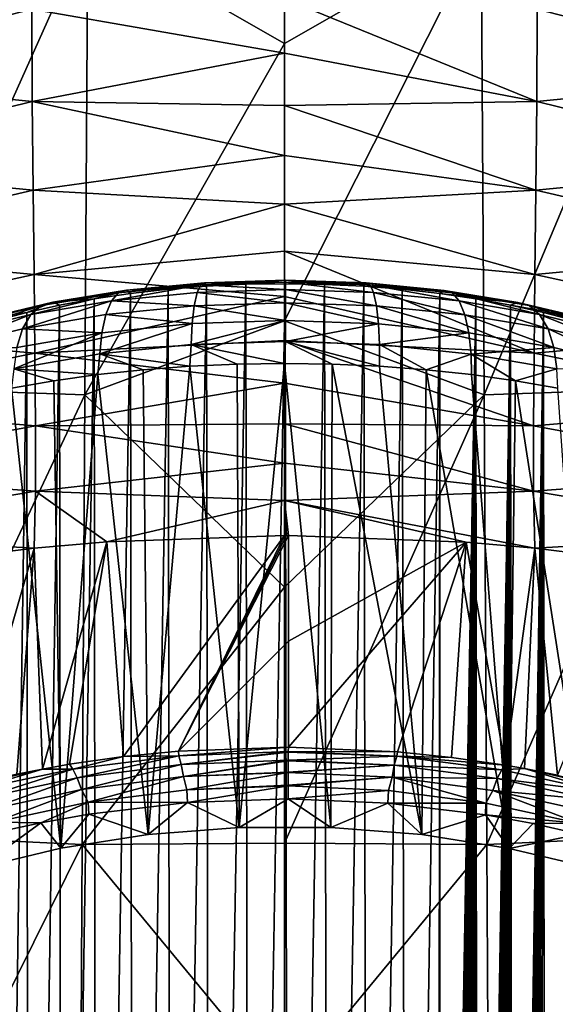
# Model space of a CAD drawing. Header units: metres. Extents: x -25 to 70, y -236 to 25.
# Tile 188 of 256: x -1.69 to 1.73, y -181.34 to -175.05. Entities that reach past the tile are written whole.
import ezdxf

# ---------------------------------------------------------------- set-up
doc = ezdxf.new("R2010")
doc.units = ezdxf.units.M
doc.layers.add('solid_10481002', color=7, linetype='CONTINUOUS')

msp = doc.modelspace()

# ---------------------------------------------------------------- linework, layer by layer
at = {"layer": 'solid_10481002'}
for points in [[(-1.255812, -174.481888, 359.214172), (0.000001, -175.201477, 359.346069), (0.000003, -173.356079, 359.125122)], [(0.000003, -173.356079, 359.125122), (0.000001, -175.201477, 359.346069), (1.255824, -174.481888, 359.214172)], [(-2.56335, -177.399567, 359.290527), (-1.255812, -174.481888, 359.214172), (-2.527942, -174.456039, 359.046814)], [(2.527966, -174.456039, 359.046814), (1.255824, -174.481888, 359.214172), (1.273632, -177.44606, 359.463837)], [(2.527966, -174.456039, 359.046814), (1.273632, -177.44606, 359.463837), (2.563375, -177.399567, 359.290527)], [(-2.56335, -177.399567, 359.290527), (-1.27362, -177.44606, 359.463837), (-1.255812, -174.481888, 359.214172)], [(-1.255812, -174.481888, 359.214172), (-1.27362, -177.44606, 359.463837), (0.000001, -175.201477, 359.346069)], [(0, -176.972305, 359.49234), (1.273632, -177.44606, 359.463837), (1.255824, -174.481888, 359.214172)], [(0.000001, -175.201477, 359.346069), (0, -176.972305, 359.49234), (1.255824, -174.481888, 359.214172)], [(-3.264885, -175.408493, 324.357147), (-3.26106, -174.813889, 324.865356), (-1.612539, -174.982437, 324.447388)], [(1.612542, -174.982773, 324.447113), (3.261067, -174.81398, 324.865265), (3.264891, -175.408585, 324.357086)], [(-1.612539, -174.982437, 324.447388), (-0.000005, -174.914078, 324.413452), (-0.000005, -175.263168, 324.08786)], [(-0.000005, -174.914078, 324.413452), (1.612542, -174.982773, 324.447113), (1.610052, -175.571945, 323.87677)], [(-0.000005, -175.263168, 324.08786), (-0.000005, -174.914078, 324.413452), (1.610052, -175.571945, 323.87677)], [(-3.264885, -175.408493, 324.357147), (-1.612539, -174.982437, 324.447388), (-1.610052, -175.571609, 323.877106)], [(-1.610052, -175.571609, 323.877106), (-1.612539, -174.982437, 324.447388), (-0.000005, -175.263168, 324.08786)], [(1.610052, -175.571945, 323.87677), (1.612542, -174.982773, 324.447113), (3.264891, -175.408585, 324.357086)], [(-1.27362, -177.44606, 359.463837), (0, -176.972305, 359.49234), (0.000001, -175.201477, 359.346069)], [(-1.610052, -175.571609, 323.877106), (-0.000005, -175.263168, 324.08786), (-0.000005, -175.596909, 323.740967)], [(-0.000005, -175.596909, 323.740967), (-0.000005, -175.263168, 324.08786), (1.610052, -175.571945, 323.87677)], [(-3.259912, -175.978836, 323.772614), (-3.264885, -175.408493, 324.357147), (-1.610052, -175.571609, 323.877106)], [(1.610052, -175.571945, 323.87677), (3.264891, -175.408585, 324.357086), (3.259916, -175.978928, 323.772491)], [(-3.259912, -175.978836, 323.772614), (-1.610052, -175.571609, 323.877106), (-1.604847, -176.137924, 323.215302)], [(-1.610052, -175.571609, 323.877106), (-0.000005, -175.596909, 323.740967), (-0.000005, -175.917831, 323.369293)], [(-1.604847, -176.137924, 323.215302), (-1.610052, -175.571609, 323.877106), (-0.000005, -175.917831, 323.369293)], [(-0.000005, -175.596909, 323.740967), (1.610052, -175.571945, 323.87677), (1.604846, -176.138229, 323.214905)], [(1.604846, -176.138229, 323.214905), (1.610052, -175.571945, 323.87677), (3.259916, -175.978928, 323.772491)], [(-0.000005, -175.917831, 323.369293), (-0.000005, -175.596909, 323.740967), (1.604846, -176.138229, 323.214905)], [(-1.604847, -176.137924, 323.215302), (-0.000005, -175.917831, 323.369293), (-0.000005, -176.227585, 322.96933)], [(-0.000005, -176.227585, 322.96933), (-0.000005, -175.917831, 323.369293), (1.604846, -176.138229, 323.214905)], [(-3.248815, -176.521225, 323.103638), (-3.259912, -175.978836, 323.772614), (-1.604847, -176.137924, 323.215302)], [(1.604846, -176.138229, 323.214905), (3.259916, -175.978928, 323.772491), (3.248818, -176.521332, 323.103485)], [(-3.248815, -176.521225, 323.103638), (-1.604847, -176.137924, 323.215302), (-1.598559, -176.675827, 322.451721)], [(-1.598559, -176.675827, 322.451721), (-1.604847, -176.137924, 323.215302), (-0.000005, -176.227585, 322.96933)], [(-0.000005, -176.227585, 322.96933), (1.604846, -176.138229, 323.214905), (1.598558, -176.676102, 322.451294)], [(1.598558, -176.676102, 322.451294), (1.604846, -176.138229, 323.214905), (3.248818, -176.521332, 323.103485)], [(-1.598559, -176.675827, 322.451721), (-0.000005, -176.227585, 322.96933), (-0.000004, -176.527206, 322.537292)], [(-0.000004, -176.527206, 322.537292), (-0.000005, -176.227585, 322.96933), (1.598558, -176.676102, 322.451294)], [(-3.234564, -177.031876, 322.342651), (-3.248815, -176.521225, 323.103638), (-1.598559, -176.675827, 322.451721)], [(-1.598559, -176.675827, 322.451721), (-0.000004, -176.527206, 322.537292), (-0.000003, -176.817322, 322.068787)], [(-0.000004, -176.527206, 322.537292), (1.598558, -176.676102, 322.451294), (1.592748, -177.179672, 321.575684)], [(-0.000003, -176.817322, 322.068787), (-0.000004, -176.527206, 322.537292), (1.592748, -177.179672, 321.575684)], [(1.598558, -176.676102, 322.451294), (3.248818, -176.521332, 323.103485), (3.234567, -177.031982, 322.342499)], [(-3.234564, -177.031876, 322.342651), (-1.598559, -176.675827, 322.451721), (-1.592748, -177.179428, 321.576141)], [(-1.592748, -177.179428, 321.576141), (-1.598559, -176.675827, 322.451721), (-0.000003, -176.817322, 322.068787)], [(-0.535034, -176.742111, 310.275085), (0.005385, -176.724854, 310.317291), (-0.509698, -176.729965, 310.115295)], [(0.005504, -176.772842, 310.47876), (0.005385, -176.724854, 310.317291), (-0.535034, -176.742111, 310.275085)], [(-0.509698, -176.729965, 310.115295), (0.005273, -176.713821, 310.155426), (-0.247607, -176.739456, 309.994202)], [(0.005385, -176.724854, 310.317291), (0.005273, -176.713821, 310.155426), (-0.509698, -176.729965, 310.115295)], [(0.005273, -176.713821, 310.155426), (0.0041, -176.735489, 310.004242), (-0.247607, -176.739456, 309.994202)], [(0.005273, -176.713821, 310.155426), (0.255801, -176.739532, 309.993988), (0.0041, -176.735489, 310.004242)], [(0.005273, -176.713821, 310.155426), (0.520177, -176.73027, 310.114563), (0.255801, -176.739532, 309.993988)], [(0.545734, -176.742416, 310.274323), (0.520177, -176.73027, 310.114563), (0.005273, -176.713821, 310.155426)], [(0.005385, -176.724854, 310.317291), (0.545734, -176.742416, 310.274323), (0.005273, -176.713821, 310.155426)], [(0.568895, -176.791473, 310.433777), (0.545734, -176.742416, 310.274323), (0.005385, -176.724854, 310.317291)], [(0.005504, -176.772842, 310.47876), (0.568895, -176.791473, 310.433777), (0.005385, -176.724854, 310.317291)], [(1.592748, -177.179672, 321.575684), (1.598558, -176.676102, 322.451294), (3.234567, -177.031982, 322.342499)], [(-1.479006, -176.854156, 309.798218), (-1.009407, -176.777679, 309.995209), (-1.214116, -176.832092, 309.755737)], [(-1.059398, -176.793076, 310.148804), (-1.009407, -176.777679, 309.995209), (-1.479006, -176.854156, 309.798218)], [(-1.009407, -176.777679, 309.995209), (-0.982873, -176.798111, 309.844177), (-1.214116, -176.832092, 309.755737)], [(-1.104649, -176.845139, 310.30249), (-0.535034, -176.742111, 310.275085), (-1.059398, -176.793076, 310.148804)], [(-1.104649, -176.845139, 310.30249), (-0.557959, -176.791138, 310.434601), (-0.535034, -176.742111, 310.275085)], [(-1.059398, -176.793076, 310.148804), (-0.535034, -176.742111, 310.275085), (-1.009407, -176.777679, 309.995209)], [(-1.009407, -176.777679, 309.995209), (-0.509698, -176.729965, 310.115295), (-0.743314, -176.771042, 309.913849)], [(-0.535034, -176.742111, 310.275085), (-0.509698, -176.729965, 310.115295), (-1.009407, -176.777679, 309.995209)], [(-1.009407, -176.777679, 309.995209), (-0.743314, -176.771042, 309.913849), (-0.982873, -176.798111, 309.844177)], [(-0.966005, -190.050186, 256.689941), (-0.982873, -176.798111, 309.844177), (-0.743314, -176.771042, 309.913849)], [(-0.724537, -190.058838, 256.616821), (-0.966005, -190.050186, 256.689941), (-0.743314, -176.771042, 309.913849)], [(-0.509698, -176.729965, 310.115295), (-0.497412, -176.751373, 309.963989), (-0.743314, -176.771042, 309.913849)], [(-0.724537, -190.058838, 256.616821), (-0.743314, -176.771042, 309.913849), (-0.497412, -176.751373, 309.963989)], [(-0.47682, -190.064835, 256.564728), (-0.724537, -190.058838, 256.616821), (-0.497412, -176.751373, 309.963989)], [(-0.557959, -176.791138, 310.434601), (0.005504, -176.772842, 310.47876), (-0.535034, -176.742111, 310.275085)], [(0.005599, -176.856934, 310.627197), (0.005504, -176.772842, 310.47876), (-0.557959, -176.791138, 310.434601)], [(-0.509698, -176.729965, 310.115295), (-0.247607, -176.739456, 309.994202), (-0.497412, -176.751373, 309.963989)], [(-0.47682, -190.064835, 256.564728), (-0.497412, -176.751373, 309.963989), (-0.247607, -176.739456, 309.994202)], [(-0.225214, -190.068298, 256.534119), (-0.47682, -190.064835, 256.564728), (-0.247607, -176.739456, 309.994202)], [(-0.225214, -190.068298, 256.534119), (-0.247607, -176.739456, 309.994202), (0.0041, -176.735489, 310.004242)], [(0.028149, -190.06929, 256.52533), (-0.225214, -190.068298, 256.534119), (0.0041, -176.735489, 310.004242)], [(0.028149, -190.06929, 256.52533), (0.0041, -176.735489, 310.004242), (0.255801, -176.739532, 309.993988)], [(0.58765, -176.87645, 310.580536), (0.568895, -176.791473, 310.433777), (0.005504, -176.772842, 310.47876)], [(0.005599, -176.856934, 310.627197), (0.58765, -176.87645, 310.580536), (0.005504, -176.772842, 310.47876)], [(0.281246, -190.06781, 256.538483), (0.028149, -190.06929, 256.52533), (0.255801, -176.739532, 309.993988)], [(0.520177, -176.73027, 310.114563), (0.505596, -176.751511, 309.963623), (0.255801, -176.739532, 309.993988)], [(0.281246, -190.06781, 256.538483), (0.255801, -176.739532, 309.993988), (0.505596, -176.751511, 309.963623)], [(0.532174, -190.063843, 256.573334), (0.281246, -190.06781, 256.538483), (0.505596, -176.751511, 309.963623)], [(0.520177, -176.73027, 310.114563), (1.019594, -176.778244, 309.993805), (0.505596, -176.751511, 309.963623)], [(0.532174, -190.063843, 256.573334), (0.505596, -176.751511, 309.963623), (0.751471, -176.771255, 309.9133)], [(1.019594, -176.778244, 309.993805), (0.751471, -176.771255, 309.9133), (0.505596, -176.751511, 309.963623)], [(1.069791, -176.793671, 310.147308), (1.019594, -176.778244, 309.993805), (0.520177, -176.73027, 310.114563)], [(0.545734, -176.742416, 310.274323), (1.069791, -176.793671, 310.147308), (0.520177, -176.73027, 310.114563)], [(0.778878, -190.057327, 256.6297), (0.532174, -190.063843, 256.573334), (0.751471, -176.771255, 309.9133)], [(1.115263, -176.845779, 310.300903), (1.069791, -176.793671, 310.147308), (0.545734, -176.742416, 310.274323)], [(0.568895, -176.791473, 310.433777), (1.115263, -176.845779, 310.300903), (0.545734, -176.742416, 310.274323)], [(0.778878, -190.057327, 256.6297), (0.751471, -176.771255, 309.9133), (0.990969, -176.798401, 309.843445)], [(1.019594, -176.778244, 309.993805), (0.990969, -176.798401, 309.843445), (0.751471, -176.771255, 309.9133)], [(1.019594, -176.778244, 309.993805), (1.48862, -176.854904, 309.796234), (0.990969, -176.798401, 309.843445)], [(1.561903, -176.875519, 309.939545), (1.48862, -176.854904, 309.796234), (1.019594, -176.778244, 309.993805)], [(1.069791, -176.793671, 310.147308), (1.561903, -176.875519, 309.939545), (1.019594, -176.778244, 309.993805)], [(-1.671885, -177.023178, 310.219269), (-1.104649, -176.845139, 310.30249), (-1.618292, -176.931595, 310.085693)], [(-1.671885, -177.023178, 310.219269), (-1.141296, -176.932663, 310.444275), (-1.104649, -176.845139, 310.30249)], [(-1.618292, -176.931595, 310.085693), (-1.059398, -176.793076, 310.148804), (-1.552111, -176.874725, 309.941589)], [(-1.618292, -176.931595, 310.085693), (-1.104649, -176.845139, 310.30249), (-1.059398, -176.793076, 310.148804)], [(-1.592748, -177.179428, 321.576141), (-0.000003, -176.817322, 322.068787), (-0.000001, -177.098175, 321.55899)], [(-1.552111, -176.874725, 309.941589), (-1.059398, -176.793076, 310.148804), (-1.479006, -176.854156, 309.798218)], [(-1.479006, -176.854156, 309.798218), (-1.214116, -176.832092, 309.755737), (-1.435448, -176.872421, 309.649109)], [(-1.422451, -190.024445, 256.895721), (-1.435448, -176.872421, 309.649109), (-1.214116, -176.832092, 309.755737)], [(-1.199221, -190.038773, 256.783203), (-1.422451, -190.024445, 256.895721), (-1.214116, -176.832092, 309.755737)], [(-1.199221, -190.038773, 256.783203), (-1.214116, -176.832092, 309.755737), (-0.982873, -176.798111, 309.844177)], [(-0.966005, -190.050186, 256.689941), (-1.199221, -190.038773, 256.783203), (-0.982873, -176.798111, 309.844177)], [(-1.141296, -176.932663, 310.444275), (-0.576528, -176.876099, 310.58136), (-1.104649, -176.845139, 310.30249)], [(-0.576528, -176.876099, 310.58136), (-0.557959, -176.791138, 310.434601), (-1.104649, -176.845139, 310.30249)], [(-0.576528, -176.876099, 310.58136), (0.005599, -176.856934, 310.627197), (-0.557959, -176.791138, 310.434601)], [(-0.000001, -177.098175, 321.55899), (-0.000003, -176.817322, 322.068787), (1.592748, -177.179672, 321.575684)], [(1.152084, -176.933319, 310.442627), (1.115263, -176.845779, 310.300903), (0.568895, -176.791473, 310.433777)], [(0.58765, -176.87645, 310.580536), (1.152084, -176.933319, 310.442627), (0.568895, -176.791473, 310.433777)], [(0.778878, -190.057327, 256.6297), (0.990969, -176.798401, 309.843445), (0.981236, -189.889099, 257.337708)], [(0.990969, -176.798401, 309.843445), (0.981912, -189.888641, 257.339691), (0.981236, -189.889099, 257.337708)], [(0.990969, -176.798401, 309.843445), (0.982798, -189.888321, 257.341095), (0.981912, -189.888641, 257.339691)], [(0.990969, -176.798401, 309.843445), (0.983962, -189.888016, 257.34256), (0.982798, -189.888321, 257.341095)], [(0.990969, -176.798401, 309.843445), (0.985392, -189.887711, 257.344086), (0.983962, -189.888016, 257.34256)], [(0.990969, -176.798401, 309.843445), (0.987089, -189.887375, 257.345673), (0.985392, -189.887711, 257.344086)], [(0.990969, -176.798401, 309.843445), (0.989062, -189.887054, 257.347382), (0.987089, -189.887375, 257.345673)], [(0.990969, -176.798401, 309.843445), (0.99133, -189.886703, 257.349213), (0.989062, -189.887054, 257.347382)], [(0.990969, -176.798401, 309.843445), (1.222088, -176.832428, 309.754822), (0.99133, -189.886703, 257.349213)], [(1.48862, -176.854904, 309.796234), (1.222088, -176.832428, 309.754822), (0.990969, -176.798401, 309.843445)], [(1.222088, -176.832428, 309.754822), (0.99258, -189.88652, 257.350159), (0.99133, -189.886703, 257.349213)], [(1.222088, -176.832428, 309.754822), (0.993912, -189.886337, 257.351166), (0.99258, -189.88652, 257.350159)], [(1.222088, -176.832428, 309.754822), (0.995329, -189.886139, 257.352203), (0.993912, -189.886337, 257.351166)], [(1.222088, -176.832428, 309.754822), (0.996835, -189.885941, 257.353271), (0.995329, -189.886139, 257.352203)], [(1.222088, -176.832428, 309.754822), (0.998434, -189.885742, 257.35437), (0.996835, -189.885941, 257.353271)], [(1.222088, -176.832428, 309.754822), (1.000129, -189.885529, 257.35553), (0.998434, -189.885742, 257.35437)], [(1.222088, -176.832428, 309.754822), (1.001925, -189.885315, 257.35672), (1.000129, -189.885529, 257.35553)], [(1.222088, -176.832428, 309.754822), (1.003827, -189.885086, 257.357971), (1.001925, -189.885315, 257.35672)], [(1.222088, -176.832428, 309.754822), (1.005839, -189.884857, 257.359283), (1.003827, -189.885086, 257.357971)], [(1.222088, -176.832428, 309.754822), (1.007967, -189.884628, 257.360657), (1.005839, -189.884857, 257.359283)], [(1.222088, -176.832428, 309.754822), (1.010216, -189.884384, 257.362061), (1.007967, -189.884628, 257.360657)], [(1.222088, -176.832428, 309.754822), (1.012592, -189.884125, 257.363525), (1.010216, -189.884384, 257.362061)], [(1.222088, -176.832428, 309.754822), (1.0151, -189.88385, 257.365082), (1.012592, -189.884125, 257.363525)], [(1.222088, -176.832428, 309.754822), (1.017747, -189.883575, 257.366669), (1.0151, -189.88385, 257.365082)], [(1.222088, -176.832428, 309.754822), (1.02054, -189.883301, 257.368347), (1.017747, -189.883575, 257.366669)], [(1.222088, -176.832428, 309.754822), (1.023484, -189.882996, 257.370117), (1.02054, -189.883301, 257.368347)], [(1.222088, -176.832428, 309.754822), (1.02659, -189.88269, 257.371948), (1.023484, -189.882996, 257.370117)], [(1.222088, -176.832428, 309.754822), (1.029862, -189.88237, 257.37384), (1.02659, -189.88269, 257.371948)], [(1.222088, -176.832428, 309.754822), (1.033308, -189.882034, 257.375854), (1.029862, -189.88237, 257.37384)], [(1.222088, -176.832428, 309.754822), (1.03694, -189.881699, 257.37793), (1.033308, -189.882034, 257.375854)], [(1.222088, -176.832428, 309.754822), (1.040761, -189.881332, 257.380127), (1.03694, -189.881699, 257.37793)], [(1.222088, -176.832428, 309.754822), (1.044786, -189.880966, 257.382416), (1.040761, -189.881332, 257.380127)], [(1.222088, -176.832428, 309.754822), (1.049021, -189.880569, 257.384827), (1.044786, -189.880966, 257.382416)], [(1.222088, -176.832428, 309.754822), (1.053476, -189.880157, 257.387329), (1.049021, -189.880569, 257.384827)], [(1.222088, -176.832428, 309.754822), (1.058164, -189.87973, 257.389954), (1.053476, -189.880157, 257.387329)], [(1.222088, -176.832428, 309.754822), (1.063091, -189.879288, 257.3927), (1.058164, -189.87973, 257.389954)], [(1.222088, -176.832428, 309.754822), (1.068274, -189.87883, 257.395599), (1.063091, -189.879288, 257.3927)], [(1.222088, -176.832428, 309.754822), (1.073722, -189.878342, 257.398621), (1.068274, -189.87883, 257.395599)], [(1.628277, -176.932449, 310.083496), (1.561903, -176.875519, 309.939545), (1.069791, -176.793671, 310.147308)], [(1.115263, -176.845779, 310.300903), (1.628277, -176.932449, 310.083496), (1.069791, -176.793671, 310.147308)], [(1.222088, -176.832428, 309.754822), (1.079446, -189.877838, 257.401825), (1.073722, -189.878342, 257.398621)], [(1.222088, -176.832428, 309.754822), (1.085464, -189.877304, 257.405151), (1.079446, -189.877838, 257.401825)], [(1.222088, -176.832428, 309.754822), (1.091783, -189.876755, 257.408661), (1.085464, -189.877304, 257.405151)], [(1.222088, -176.832428, 309.754822), (1.098422, -189.876175, 257.412323), (1.091783, -189.876755, 257.408661)], [(1.222088, -176.832428, 309.754822), (1.105395, -189.87558, 257.416199), (1.098422, -189.876175, 257.412323)], [(1.222088, -176.832428, 309.754822), (1.112713, -189.874939, 257.420258), (1.105395, -189.87558, 257.416199)], [(1.222088, -176.832428, 309.754822), (1.120399, -189.874283, 257.42453), (1.112713, -189.874939, 257.420258)], [(1.682023, -177.024078, 310.21701), (1.628277, -176.932449, 310.083496), (1.115263, -176.845779, 310.300903)], [(1.152084, -176.933319, 310.442627), (1.682023, -177.024078, 310.21701), (1.115263, -176.845779, 310.300903)], [(1.222088, -176.832428, 309.754822), (1.128464, -189.873581, 257.429016), (1.120399, -189.874283, 257.42453)], [(1.222088, -176.832428, 309.754822), (1.136928, -189.872849, 257.433746), (1.128464, -189.873581, 257.429016)], [(1.222088, -176.832428, 309.754822), (1.145815, -189.872086, 257.438751), (1.136928, -189.872849, 257.433746)], [(1.222088, -176.832428, 309.754822), (1.155137, -189.871277, 257.44397), (1.145815, -189.872086, 257.438751)], [(1.222088, -176.832428, 309.754822), (1.164925, -189.870422, 257.449493), (1.155137, -189.871277, 257.44397)], [(1.222088, -176.832428, 309.754822), (1.175201, -189.869537, 257.455353), (1.164925, -189.870422, 257.449493)], [(1.222088, -176.832428, 309.754822), (1.185984, -189.868591, 257.461487), (1.175201, -189.869537, 257.455353)], [(1.222088, -176.832428, 309.754822), (1.197311, -189.867599, 257.467987), (1.185984, -189.868591, 257.461487)], [(1.222088, -176.832428, 309.754822), (1.209198, -189.866562, 257.474884), (1.197311, -189.867599, 257.467987)], [(1.222088, -176.832428, 309.754822), (1.221684, -189.865448, 257.482147), (1.209198, -189.866562, 257.474884)], [(1.222088, -176.832428, 309.754822), (1.231007, -189.864624, 257.48761), (1.221684, -189.865448, 257.482147)], [(1.222088, -176.832428, 309.754822), (1.443161, -176.872803, 309.648132), (1.231007, -189.864624, 257.48761)], [(1.48862, -176.854904, 309.796234), (1.443161, -176.872803, 309.648132), (1.222088, -176.832428, 309.754822)], [(-2.083511, -177.04541, 309.78952), (-1.552111, -176.874725, 309.941589), (-1.998408, -176.982269, 309.658569)], [(-2.083511, -177.04541, 309.78952), (-1.618292, -176.931595, 310.085693), (-1.552111, -176.874725, 309.941589)], [(-1.998408, -176.982269, 309.658569), (-1.552111, -176.874725, 309.941589), (-1.904405, -176.954987, 309.529175)], [(-1.904405, -176.954987, 309.529175), (-1.479006, -176.854156, 309.798218), (-1.64501, -176.918457, 309.525269)], [(-1.552111, -176.874725, 309.941589), (-1.479006, -176.854156, 309.798218), (-1.904405, -176.954987, 309.529175)], [(-1.479006, -176.854156, 309.798218), (-1.435448, -176.872421, 309.649109), (-1.64501, -176.918457, 309.525269)], [(-1.633895, -190.007034, 257.026428), (-1.64501, -176.918457, 309.525269), (-1.435448, -176.872421, 309.649109)], [(-1.422451, -190.024445, 256.895721), (-1.633895, -190.007034, 257.026428), (-1.435448, -176.872421, 309.649109)], [(-0.589328, -176.990555, 310.704285), (-0.576528, -176.876099, 310.58136), (-1.141296, -176.932663, 310.444275)], [(-0.589328, -176.990555, 310.704285), (0.005664, -176.970749, 310.751343), (-0.576528, -176.876099, 310.58136)], [(0.005664, -176.970749, 310.751343), (0.005599, -176.856934, 310.627197), (-0.576528, -176.876099, 310.58136)], [(0.600578, -176.990906, 310.7034), (0.58765, -176.87645, 310.580536), (0.005599, -176.856934, 310.627197)], [(0.005664, -176.970749, 310.751343), (0.600578, -176.990906, 310.7034), (0.005599, -176.856934, 310.627197)], [(1.177465, -177.049683, 310.561737), (1.152084, -176.933319, 310.442627), (0.58765, -176.87645, 310.580536)], [(0.600578, -176.990906, 310.7034), (1.177465, -177.049683, 310.561737), (0.58765, -176.87645, 310.580536)], [(1.443161, -176.872803, 309.648132), (1.2348, -189.864288, 257.489838), (1.231007, -189.864624, 257.48761)], [(1.443161, -176.872803, 309.648132), (1.24857, -189.863052, 257.498016), (1.2348, -189.864288, 257.489838)], [(1.443161, -176.872803, 309.648132), (1.263044, -189.86174, 257.506653), (1.24857, -189.863052, 257.498016)], [(1.443161, -176.872803, 309.648132), (1.278248, -189.860352, 257.515839), (1.263044, -189.86174, 257.506653)], [(1.443161, -176.872803, 309.648132), (1.294226, -189.858871, 257.525604), (1.278248, -189.860352, 257.515839)], [(1.443161, -176.872803, 309.648132), (1.311029, -189.857315, 257.536011), (1.294226, -189.858871, 257.525604)], [(1.443161, -176.872803, 309.648132), (1.328684, -189.855637, 257.547058), (1.311029, -189.857315, 257.536011)], [(1.443161, -176.872803, 309.648132), (1.347263, -189.853867, 257.558838), (1.328684, -189.855637, 257.547058)], [(1.443161, -176.872803, 309.648132), (1.366804, -189.851959, 257.571411), (1.347263, -189.853867, 257.558838)], [(1.443161, -176.872803, 309.648132), (1.387357, -189.849945, 257.584839), (1.366804, -189.851959, 257.571411)], [(1.443161, -176.872803, 309.648132), (1.409001, -189.847763, 257.599243), (1.387357, -189.849945, 257.584839)], [(1.443161, -176.872803, 309.648132), (1.431772, -189.845444, 257.614624), (1.409001, -189.847763, 257.599243)], [(1.443161, -176.872803, 309.648132), (1.455759, -189.842941, 257.631165), (1.431772, -189.845444, 257.614624)], [(1.48862, -176.854904, 309.796234), (1.913231, -176.955795, 309.526917), (1.443161, -176.872803, 309.648132)], [(1.443161, -176.872803, 309.648132), (1.652467, -176.918839, 309.524231), (1.455759, -189.842941, 257.631165)], [(1.913231, -176.955795, 309.526917), (1.652467, -176.918839, 309.524231), (1.443161, -176.872803, 309.648132)], [(2.007374, -176.983139, 309.656219), (1.913231, -176.955795, 309.526917), (1.48862, -176.854904, 309.796234)], [(1.561903, -176.875519, 309.939545), (2.007374, -176.983139, 309.656219), (1.48862, -176.854904, 309.796234)], [(2.092631, -177.046341, 309.787018), (2.007374, -176.983139, 309.656219), (1.561903, -176.875519, 309.939545)], [(1.628277, -176.932449, 310.083496), (2.092631, -177.046341, 309.787018), (1.561903, -176.875519, 309.939545)], [(-2.152422, -177.142273, 309.911865), (-1.618292, -176.931595, 310.085693), (-2.083511, -177.04541, 309.78952)], [(-2.152422, -177.142273, 309.911865), (-1.671885, -177.023178, 310.219269), (-1.618292, -176.931595, 310.085693)], [(-1.904405, -176.954987, 309.529175), (-1.64501, -176.918457, 309.525269), (-1.841022, -176.969376, 309.385376)], [(-1.831811, -189.986374, 257.173889), (-1.841022, -176.969376, 309.385376), (-1.64501, -176.918457, 309.525269)], [(-1.633895, -190.007034, 257.026428), (-1.831811, -189.986374, 257.173889), (-1.64501, -176.918457, 309.525269)], [(-1.166557, -177.048996, 310.563416), (-1.141296, -176.932663, 310.444275), (-1.671885, -177.023178, 310.219269)], [(-1.27362, -177.44606, 359.463837), (-0.000001, -178.672531, 359.569092), (0, -176.972305, 359.49234)], [(-1.166557, -177.048996, 310.563416), (-0.589328, -176.990555, 310.704285), (-1.141296, -176.932663, 310.444275)], [(-0.595771, -177.124069, 310.796143), (0.005664, -176.970749, 310.751343), (-0.589328, -176.990555, 310.704285)], [(-0.595771, -177.124069, 310.796143), (0.005771, -177.103897, 310.843994), (0.005664, -176.970749, 310.751343)], [(0, -176.972305, 359.49234), (-0.000001, -178.672531, 359.569092), (1.273632, -177.44606, 359.463837)], [(0.005771, -177.103897, 310.843994), (0.600578, -176.990906, 310.7034), (0.005664, -176.970749, 310.751343)], [(1.719065, -177.143433, 310.329926), (1.682023, -177.024078, 310.21701), (1.152084, -176.933319, 310.442627)], [(1.177465, -177.049683, 310.561737), (1.719065, -177.143433, 310.329926), (1.152084, -176.933319, 310.442627)], [(1.652467, -176.918839, 309.524231), (1.481027, -189.84024, 257.648895), (1.455759, -189.842941, 257.631165)], [(1.652467, -176.918839, 309.524231), (1.507632, -189.837357, 257.667999), (1.481027, -189.84024, 257.648895)], [(1.652467, -176.918839, 309.524231), (1.535688, -189.834213, 257.688599), (1.507632, -189.837357, 257.667999)], [(1.652467, -176.918839, 309.524231), (1.565245, -189.830811, 257.710785), (1.535688, -189.834213, 257.688599)], [(1.652467, -176.918839, 309.524231), (1.596412, -189.827133, 257.734802), (1.565245, -189.830811, 257.710785)], [(1.652467, -176.918839, 309.524231), (1.629291, -189.82312, 257.760864), (1.596412, -189.827133, 257.734802)], [(2.161665, -177.14325, 309.909302), (2.092631, -177.046341, 309.787018), (1.628277, -176.932449, 310.083496)], [(1.682023, -177.024078, 310.21701), (2.161665, -177.14325, 309.909302), (1.628277, -176.932449, 310.083496)], [(1.652467, -176.918839, 309.524231), (1.663944, -189.818741, 257.789093), (1.629291, -189.82312, 257.760864)], [(1.652467, -176.918839, 309.524231), (1.848384, -176.969803, 309.384216), (1.663944, -189.818741, 257.789093)], [(1.913231, -176.955795, 309.526917), (1.848384, -176.969803, 309.384216), (1.652467, -176.918839, 309.524231)], [(1.848384, -176.969803, 309.384216), (1.700526, -189.81395, 257.819885), (1.663944, -189.818741, 257.789093)], [(1.848384, -176.969803, 309.384216), (1.739111, -189.808685, 257.853455), (1.700526, -189.81395, 257.819885)], [(-3.220091, -177.506653, 321.48233), (-3.234564, -177.031876, 322.342651), (-1.592748, -177.179428, 321.576141)], [(-1.708823, -177.142502, 310.332245), (-1.671885, -177.023178, 310.219269), (-2.152422, -177.142273, 309.911865)], [(-1.708823, -177.142502, 310.332245), (-1.166557, -177.048996, 310.563416), (-1.671885, -177.023178, 310.219269)], [(-1.179346, -177.18364, 310.652985), (-0.589328, -176.990555, 310.704285), (-1.166557, -177.048996, 310.563416)], [(-1.179346, -177.18364, 310.652985), (-0.595771, -177.124069, 310.796143), (-0.589328, -176.990555, 310.704285)], [(0.005771, -177.103897, 310.843994), (0.607234, -177.124451, 310.795258), (0.600578, -176.990906, 310.7034)], [(0.607234, -177.124451, 310.795258), (1.177465, -177.049683, 310.561737), (0.600578, -176.990906, 310.7034)], [(1.592748, -177.179672, 321.575684), (3.234567, -177.031982, 322.342499), (3.220094, -177.506744, 321.482117)], [(2.209239, -177.26651, 310.013733), (2.161665, -177.14325, 309.909302), (1.682023, -177.024078, 310.21701)], [(1.719065, -177.143433, 310.329926), (2.209239, -177.26651, 310.013733), (1.682023, -177.024078, 310.21701)], [(-1.727557, -177.278931, 310.417969), (-1.166557, -177.048996, 310.563416), (-1.708823, -177.142502, 310.332245)], [(-1.727557, -177.278931, 310.417969), (-1.179346, -177.18364, 310.652985), (-1.166557, -177.048996, 310.563416)], [(-1.592748, -177.179428, 321.576141), (-0.000001, -177.098175, 321.55899), (0.000001, -177.369537, 321.00238)], [(-0.000001, -177.098175, 321.55899), (1.592748, -177.179672, 321.575684), (1.589149, -177.642868, 320.578308)], [(0.000001, -177.369537, 321.00238), (-0.000001, -177.098175, 321.55899), (1.589149, -177.642868, 320.578308)], [(0.607234, -177.124451, 310.795258), (1.190455, -177.184357, 310.651215), (1.177465, -177.049683, 310.561737)], [(1.190455, -177.184357, 310.651215), (1.719065, -177.143433, 310.329926), (1.177465, -177.049683, 310.561737)], [(-0.604593, -177.262268, 310.852661), (-0.595771, -177.124069, 310.796143), (-1.179346, -177.18364, 310.652985)], [(-0.604593, -177.262268, 310.852661), (-0.303029, -177.248581, 310.890259), (-0.595771, -177.124069, 310.796143)], [(0.000944, -177.243942, 310.902924), (0.005771, -177.103897, 310.843994), (-0.595771, -177.124069, 310.796143)], [(-0.303029, -177.248581, 310.890259), (0.000944, -177.243942, 310.902924), (-0.595771, -177.124069, 310.796143)], [(0.000944, -177.243942, 310.902924), (0.304901, -177.248459, 310.890564), (0.005771, -177.103897, 310.843994)], [(0.606406, -177.262024, 310.853333), (0.607234, -177.124451, 310.795258), (0.005771, -177.103897, 310.843994)], [(0.304901, -177.248459, 310.890564), (0.606406, -177.262024, 310.853333), (0.005771, -177.103897, 310.843994)], [(0.606406, -177.262024, 310.853333), (0.903336, -177.28447, 310.791473), (0.607234, -177.124451, 310.795258)], [(0.903336, -177.28447, 310.791473), (1.190455, -177.184357, 310.651215), (0.607234, -177.124451, 310.795258)], [(1.190455, -177.184357, 310.651215), (1.737982, -177.279907, 310.415527), (1.719065, -177.143433, 310.329926)], [(1.737982, -177.279907, 310.415527), (2.209239, -177.26651, 310.013733), (1.719065, -177.143433, 310.329926)], [(-3.220091, -177.506653, 321.48233), (-1.592748, -177.179428, 321.576141), (-1.589147, -177.642639, 320.578857)], [(-1.191883, -177.31604, 310.703918), (-1.179346, -177.18364, 310.652985), (-1.727557, -177.278931, 310.417969)], [(-1.589147, -177.642639, 320.578857), (-1.592748, -177.179428, 321.576141), (0.000001, -177.369537, 321.00238)], [(-1.191883, -177.31604, 310.703918), (-0.901636, -177.284851, 310.790436), (-1.179346, -177.18364, 310.652985)], [(-0.901636, -177.284851, 310.790436), (-0.604593, -177.262268, 310.852661), (-1.179346, -177.18364, 310.652985)], [(0.903336, -177.28447, 310.791473), (1.193564, -177.315521, 310.705353), (1.190455, -177.184357, 310.651215)], [(1.474899, -177.354752, 310.59552), (1.737982, -177.279907, 310.415527), (1.190455, -177.184357, 310.651215)], [(1.193564, -177.315521, 310.705353), (1.474899, -177.354752, 310.59552), (1.190455, -177.184357, 310.651215)], [(1.589149, -177.642868, 320.578308), (1.592748, -177.179672, 321.575684), (3.220094, -177.506744, 321.482117)], [(-1.742483, -177.402267, 310.460999), (-1.47287, -177.355362, 310.593842), (-1.727557, -177.278931, 310.417969)], [(-1.47287, -177.355362, 310.593842), (-1.191883, -177.31604, 310.703918), (-1.727557, -177.278931, 310.417969)], [(-0.869997, -180.252731, 311.709259), (-0.901636, -177.284851, 310.790436), (-1.191883, -177.31604, 310.703918)], [(-0.869997, -180.252731, 311.709259), (-0.604593, -177.262268, 310.852661), (-0.901636, -177.284851, 310.790436)], [(-0.869997, -180.252731, 311.709259), (-0.290308, -180.20787, 311.796448), (-0.604593, -177.262268, 310.852661)], [(-0.290308, -180.20787, 311.796448), (-0.303029, -177.248581, 310.890259), (-0.604593, -177.262268, 310.852661)], [(-0.290308, -180.20787, 311.796448), (0.000944, -177.243942, 310.902924), (-0.303029, -177.248581, 310.890259)], [(-0.290308, -180.20787, 311.796448), (0.296246, -180.207977, 311.796448), (0.000944, -177.243942, 310.902924)], [(0.296246, -180.207977, 311.796448), (0.304901, -177.248459, 310.890564), (0.000944, -177.243942, 310.902924)], [(0.296246, -180.207977, 311.796448), (0.875943, -180.253067, 311.709351), (0.304901, -177.248459, 310.890564)], [(0.875943, -180.253067, 311.709351), (0.606406, -177.262024, 310.853333), (0.304901, -177.248459, 310.890564)], [(0.875943, -180.253067, 311.709351), (0.903336, -177.28447, 310.791473), (0.606406, -177.262024, 310.853333)], [(0.875943, -180.253067, 311.709351), (1.434572, -180.34079, 311.535889), (0.903336, -177.28447, 310.791473)], [(1.434572, -180.34079, 311.535889), (1.193564, -177.315521, 310.705353), (0.903336, -177.28447, 310.791473)], [(1.474899, -177.354752, 310.59552), (1.745091, -177.401642, 310.462769), (1.737982, -177.279907, 310.415527)], [(-1.428616, -180.34024, 311.535767), (-1.191883, -177.31604, 310.703918), (-1.47287, -177.355362, 310.593842)], [(-1.428616, -180.34024, 311.535767), (-0.869997, -180.252731, 311.709259), (-1.191883, -177.31604, 310.703918)], [(1.434572, -180.34079, 311.535889), (1.474899, -177.354752, 310.59552), (1.193564, -177.315521, 310.705353)], [(-2.596606, -180.25473, 359.344818), (-1.27362, -177.44606, 359.463837), (-2.56335, -177.399567, 359.290527)], [(-1.950891, -180.465469, 311.27829), (-1.428616, -180.34024, 311.535767), (-1.742483, -177.402267, 310.460999)], [(-1.428616, -180.34024, 311.535767), (-1.47287, -177.355362, 310.593842), (-1.742483, -177.402267, 310.460999)], [(-1.589147, -177.642639, 320.578857), (0.000001, -177.369537, 321.00238), (0.000003, -177.630905, 320.392456)], [(0.000003, -177.630905, 320.392456), (0.000001, -177.369537, 321.00238), (1.589149, -177.642868, 320.578308)], [(2.563375, -177.399567, 359.290527), (1.273632, -177.44606, 359.463837), (1.29076, -180.317245, 359.52182)], [(2.563375, -177.399567, 359.290527), (1.29076, -180.317245, 359.52182), (2.596632, -180.25473, 359.344818)], [(1.434572, -180.34079, 311.535889), (1.956855, -180.466232, 311.278442), (1.474899, -177.354752, 310.59552)], [(1.956855, -180.466232, 311.278442), (1.745091, -177.401642, 310.462769), (1.474899, -177.354752, 310.59552)], [(-2.596606, -180.25473, 359.344818), (-1.290747, -180.317245, 359.52182), (-1.27362, -177.44606, 359.463837)], [(-1.27362, -177.44606, 359.463837), (-1.290747, -180.317245, 359.52182), (-0.000001, -178.672531, 359.569092)], [(-0.000002, -180.306702, 359.58078), (1.29076, -180.317245, 359.52182), (1.273632, -177.44606, 359.463837)], [(-0.000001, -178.672531, 359.569092), (-0.000002, -180.306702, 359.58078), (1.273632, -177.44606, 359.463837)], [(-3.208663, -177.941299, 320.515961), (-3.220091, -177.506653, 321.48233), (-1.589147, -177.642639, 320.578857)], [(1.589149, -177.642868, 320.578308), (3.220094, -177.506744, 321.482117), (3.208667, -177.941391, 320.515747)], [(-3.208663, -177.941299, 320.515961), (-1.589147, -177.642639, 320.578857), (-1.589883, -178.059479, 319.450836)], [(-1.589883, -178.059479, 319.450836), (-1.589147, -177.642639, 320.578857), (0.000005, -177.881363, 319.721497)], [(-1.589147, -177.642639, 320.578857), (0.000003, -177.630905, 320.392456), (0.000005, -177.881363, 319.721497)], [(0.000003, -177.630905, 320.392456), (1.589149, -177.642868, 320.578308), (1.589888, -178.059677, 319.450256)], [(0.000005, -177.881363, 319.721497), (0.000003, -177.630905, 320.392456), (1.589888, -178.059677, 319.450256)], [(1.589888, -178.059677, 319.450256), (1.589149, -177.642868, 320.578308), (3.208667, -177.941391, 320.515747)], [(-1.589883, -178.059479, 319.450836), (0.000005, -177.881363, 319.721497), (0.000008, -178.119537, 318.980469)], [(0.000008, -178.119537, 318.980469), (0.000005, -177.881363, 319.721497), (1.589888, -178.059677, 319.450256)], [(-3.204222, -178.331818, 319.438263), (-3.208663, -177.941299, 320.515961), (-1.589883, -178.059479, 319.450836)], [(1.589888, -178.059677, 319.450256), (3.208667, -177.941391, 320.515747), (3.204228, -178.331894, 319.437988)], [(-3.204222, -178.331818, 319.438263), (-1.589883, -178.059479, 319.450836), (-1.597767, -178.423615, 318.18338)], [(-1.589883, -178.059479, 319.450836), (-1.135014, -178.383347, 318.173126), (-1.597767, -178.423615, 318.18338)], [(-1.589883, -178.059479, 319.450836), (0.000008, -178.119537, 318.980469), (-1.135014, -178.383347, 318.173126)], [(0.000008, -178.119537, 318.980469), (1.589888, -178.059677, 319.450256), (1.597747, -178.423904, 318.182678)], [(1.589888, -178.059677, 319.450256), (3.204228, -178.331894, 319.437988), (1.597747, -178.423904, 318.182678)], [(0.000008, -178.119537, 318.980469), (0, -178.34314, 318.159821), (-1.135014, -178.383347, 318.173126)], [(0.000008, -178.119537, 318.980469), (0.011854, -178.343155, 318.159821), (0, -178.34314, 318.159821)], [(0.000008, -178.119537, 318.980469), (1.597747, -178.423904, 318.182678), (1.159004, -178.385361, 318.172943)], [(0.000008, -178.119537, 318.980469), (1.159004, -178.385361, 318.172943), (0.024947, -178.343155, 318.159821)], [(0.000008, -178.119537, 318.980469), (0.024947, -178.343155, 318.159821), (0.011854, -178.343155, 318.159821)], [(-3.204222, -178.331818, 319.438263), (-1.597767, -178.423615, 318.18338), (-2.267249, -178.506531, 318.203552)], [(-1.135014, -178.383347, 318.173126), (0, -178.34314, 318.159821), (-1.027071, -179.755325, 312.638733)], [(0, -178.34314, 318.159821), (-0.677454, -179.720367, 312.69812), (-1.027071, -179.755325, 312.638733)], [(0, -178.34314, 318.159821), (0.011854, -178.343155, 318.159821), (-0.677454, -179.720367, 312.69812)], [(-0.677454, -179.720367, 312.69812), (0.024947, -178.343155, 318.159821), (0.025021, -179.018433, 315.451477)], [(0.011854, -178.343155, 318.159821), (0.024947, -178.343155, 318.159821), (-0.677454, -179.720367, 312.69812)], [(0.025021, -179.018433, 315.451477), (0.024947, -178.343155, 318.159821), (1.159004, -178.385361, 318.172943)], [(3.204228, -178.331894, 319.437988), (2.290863, -178.510254, 318.203827), (1.597747, -178.423904, 318.182678)], [(-1.597767, -178.423615, 318.18338), (-1.135014, -178.383347, 318.173126), (-1.544449, -179.834274, 312.502655)], [(-1.135014, -178.383347, 318.173126), (-1.372002, -179.804276, 312.554657), (-1.544449, -179.834274, 312.502655)], [(-1.135014, -178.383347, 318.173126), (-1.027071, -179.755325, 312.638733), (-1.372002, -179.804276, 312.554657)], [(0.025095, -179.69371, 312.743042), (0.025021, -179.018433, 315.451477), (1.159004, -178.385361, 318.172943)], [(0.720285, -179.723831, 312.692352), (0.025095, -179.69371, 312.743042), (1.159004, -178.385361, 318.172943)], [(1.06645, -179.760132, 312.630615), (0.720285, -179.723831, 312.692352), (1.159004, -178.385361, 318.172943)], [(1.408041, -179.810181, 312.544556), (1.06645, -179.760132, 312.630615), (1.159004, -178.385361, 318.172943)], [(1.408041, -179.810181, 312.544556), (1.159004, -178.385361, 318.172943), (1.597747, -178.423904, 318.182678)], [(-2.267249, -178.506531, 318.203552), (-1.597767, -178.423615, 318.18338), (-2.03727, -179.941315, 312.31369)], [(-1.597767, -178.423615, 318.18338), (-1.709594, -179.866577, 312.446228), (-2.03727, -179.941315, 312.31369)], [(-1.597767, -178.423615, 318.18338), (-1.544449, -179.834274, 312.502655), (-1.709594, -179.866577, 312.446228)], [(1.531098, -179.831772, 312.507111), (1.408041, -179.810181, 312.544556), (1.597747, -178.423904, 318.182678)], [(1.742339, -179.873337, 312.434418), (1.531098, -179.831772, 312.507111), (1.597747, -178.423904, 318.182678)], [(1.742339, -179.873337, 312.434418), (1.597747, -178.423904, 318.182678), (2.290863, -178.510254, 318.203827)], [(-1.290747, -180.317245, 359.52182), (-0.000002, -180.306702, 359.58078), (-0.000001, -178.672531, 359.569092)], [(-0.677454, -179.720367, 312.69812), (0.025021, -179.018433, 315.451477), (0.025095, -179.69371, 312.743042)], [(-0.67364, -179.749588, 312.623871), (-1.027071, -179.755325, 312.638733), (-0.677454, -179.720367, 312.69812)], [(-0.67364, -179.749588, 312.623871), (-0.677454, -179.720367, 312.69812), (0.025095, -179.69371, 312.743042)], [(-0.67364, -179.749588, 312.623871), (0.025095, -179.69371, 312.743042), (0.02425, -179.722107, 312.670776)], [(-0.67364, -179.749588, 312.623871), (0.02425, -179.722107, 312.670776), (-0.659109, -179.805923, 312.551758)], [(-0.659109, -179.805923, 312.551758), (0.02425, -179.722107, 312.670776), (0.024195, -179.726959, 312.662292)], [(-0.659109, -179.805923, 312.551758), (0.024195, -179.726959, 312.662292), (0.023727, -179.778687, 312.597687)], [(0.024195, -179.726959, 312.662292), (0.716109, -179.753159, 312.617706), (0.023727, -179.778687, 312.597687)], [(0.024195, -179.726959, 312.662292), (0.02425, -179.722107, 312.670776), (0.716109, -179.753159, 312.617706)], [(0.02425, -179.722107, 312.670776), (0.025095, -179.69371, 312.743042), (0.720285, -179.723831, 312.692352)], [(0.02425, -179.722107, 312.670776), (0.720285, -179.723831, 312.692352), (0.716109, -179.753159, 312.617706)], [(0.716109, -179.753159, 312.617706), (0.720285, -179.723831, 312.692352), (1.06645, -179.760132, 312.630615)], [(-1.351954, -179.834412, 312.477081), (-1.544449, -179.834274, 312.502655), (-1.372002, -179.804276, 312.554657)], [(-1.351954, -179.834412, 312.477081), (-1.372002, -179.804276, 312.554657), (-1.027071, -179.755325, 312.638733)], [(-1.351954, -179.834412, 312.477081), (-1.027071, -179.755325, 312.638733), (-0.67364, -179.749588, 312.623871)], [(-1.351954, -179.834412, 312.477081), (-0.67364, -179.749588, 312.623871), (-1.32299, -179.88974, 312.40863)], [(-0.67364, -179.749588, 312.623871), (-0.659109, -179.805923, 312.551758), (-1.32299, -179.88974, 312.40863)], [(-0.659109, -179.805923, 312.551758), (0.023727, -179.778687, 312.597687), (-0.645737, -179.882782, 312.5)], [(-0.645737, -179.882782, 312.5), (0.023727, -179.778687, 312.597687), (0.023702, -179.782074, 312.594543)], [(-0.645737, -179.882782, 312.5), (0.023702, -179.782074, 312.594543), (0.023252, -179.854248, 312.545563)], [(0.023252, -179.854248, 312.545563), (0.023702, -179.782074, 312.594543), (0.700666, -179.809464, 312.545746)], [(0.023702, -179.782074, 312.594543), (0.023727, -179.778687, 312.597687), (0.700666, -179.809464, 312.545746)], [(0.716109, -179.753159, 312.617706), (0.700666, -179.809464, 312.545746), (0.023727, -179.778687, 312.597687)], [(0.716109, -179.753159, 312.617706), (1.387134, -179.840408, 312.466553), (0.700666, -179.809464, 312.545746)], [(0.716109, -179.753159, 312.617706), (1.06645, -179.760132, 312.630615), (1.408041, -179.810181, 312.544556)], [(0.716109, -179.753159, 312.617706), (1.408041, -179.810181, 312.544556), (1.387134, -179.840408, 312.466553)], [(-2.165821, -179.977615, 312.242615), (-1.709594, -179.866577, 312.446228), (-1.544449, -179.834274, 312.502655)], [(-2.165821, -179.977615, 312.242615), (-1.544449, -179.834274, 312.502655), (-1.991498, -179.970215, 312.235474)], [(-1.991498, -179.970215, 312.235474), (-1.544449, -179.834274, 312.502655), (-1.351954, -179.834412, 312.477081)], [(-1.991498, -179.970215, 312.235474), (-1.351954, -179.834412, 312.477081), (-1.949284, -180.023941, 312.172882)], [(-1.351954, -179.834412, 312.477081), (-1.32299, -179.88974, 312.40863), (-1.949284, -180.023941, 312.172882)], [(-1.32299, -179.88974, 312.40863), (-0.659109, -179.805923, 312.551758), (-1.296516, -179.965515, 312.360474)], [(-0.659109, -179.805923, 312.551758), (-0.645737, -179.882782, 312.5), (-1.296516, -179.965515, 312.360474)], [(-0.645737, -179.882782, 312.5), (0.023252, -179.854248, 312.545563), (0.023244, -179.85582, 312.54483)], [(-0.645737, -179.882782, 312.5), (0.023244, -179.85582, 312.54483), (-0.62336, -179.967773, 312.476593)], [(-0.62336, -179.967773, 312.476593), (0.023244, -179.85582, 312.54483), (0.022882, -179.937576, 312.519409)], [(0.022882, -179.937576, 312.519409), (0.023244, -179.85582, 312.54483), (0.686459, -179.886276, 312.494171)], [(0.700666, -179.809464, 312.545746), (0.686459, -179.886276, 312.494171), (0.023244, -179.85582, 312.54483)], [(0.023252, -179.854248, 312.545563), (0.700666, -179.809464, 312.545746), (0.023244, -179.85582, 312.54483)], [(0.700666, -179.809464, 312.545746), (1.357429, -179.89566, 312.398376), (0.686459, -179.886276, 312.494171)], [(1.387134, -179.840408, 312.466553), (1.357429, -179.89566, 312.398376), (0.700666, -179.809464, 312.545746)], [(1.387134, -179.840408, 312.466553), (2.019278, -179.977417, 312.222412), (1.357429, -179.89566, 312.398376)], [(1.387134, -179.840408, 312.466553), (1.408041, -179.810181, 312.544556), (1.531098, -179.831772, 312.507111)], [(1.387134, -179.840408, 312.466553), (1.531098, -179.831772, 312.507111), (2.019278, -179.977417, 312.222412)], [(2.154242, -179.974426, 312.248505), (1.531098, -179.831772, 312.507111), (1.742339, -179.873337, 312.434418)], [(2.154242, -179.974426, 312.248505), (2.019278, -179.977417, 312.222412), (1.531098, -179.831772, 312.507111)], [(-1.949284, -180.023941, 312.172882), (-1.32299, -179.88974, 312.40863), (-1.911106, -180.098099, 312.130402)], [(-1.32299, -179.88974, 312.40863), (-1.296516, -179.965515, 312.360474), (-1.911106, -180.098099, 312.130402)], [(-1.296516, -179.965515, 312.360474), (-0.645737, -179.882782, 312.5), (-1.253121, -180.046616, 312.345032)], [(-0.645737, -179.882782, 312.5), (-0.62336, -179.967773, 312.476593), (-1.253121, -180.046616, 312.345032)], [(0.022866, -179.941971, 312.518768), (0.022882, -179.937576, 312.519409), (0.686459, -179.886276, 312.494171)], [(0.663253, -179.971146, 312.471008), (0.022866, -179.941971, 312.518768), (0.686459, -179.886276, 312.494171)], [(1.286067, -180.052246, 312.335541), (0.663253, -179.971146, 312.471008), (0.686459, -179.886276, 312.494171)], [(1.286067, -180.052246, 312.335541), (0.686459, -179.886276, 312.494171), (1.330289, -179.971375, 312.350464)], [(1.357429, -179.89566, 312.398376), (1.330289, -179.971375, 312.350464), (0.686459, -179.886276, 312.494171)], [(1.357429, -179.89566, 312.398376), (1.976498, -180.031067, 312.160156), (1.330289, -179.971375, 312.350464)], [(2.019278, -179.977417, 312.222412), (1.976498, -180.031067, 312.160156), (1.357429, -179.89566, 312.398376)], [(-1.911106, -180.098099, 312.130402), (-1.296516, -179.965515, 312.360474), (-1.849919, -180.173325, 312.127655)], [(-1.296516, -179.965515, 312.360474), (-1.253121, -180.046616, 312.345032), (-1.849919, -180.173325, 312.127655)], [(-0.618788, -180.048584, 312.47644), (-1.253121, -180.046616, 312.345032), (-0.62336, -179.967773, 312.476593)], [(-0.62336, -179.967773, 312.476593), (0.022882, -179.937576, 312.519409), (0.022866, -179.941971, 312.518768)], [(-0.618788, -180.048584, 312.47644), (-0.62336, -179.967773, 312.476593), (0.022866, -179.941971, 312.518768)], [(-0.618788, -180.048584, 312.47644), (0.022866, -179.941971, 312.518768), (0.022625, -180.024979, 312.518402)], [(0.022625, -180.024979, 312.518402), (0.022866, -179.941971, 312.518768), (0.663253, -179.971146, 312.471008)], [(0.658809, -180.051743, 312.470825), (0.022625, -180.024979, 312.518402), (0.663253, -179.971146, 312.471008)], [(0.658809, -180.051743, 312.470825), (0.663253, -179.971146, 312.471008), (1.286067, -180.052246, 312.335541)], [(1.875856, -180.180038, 312.115906), (1.286067, -180.052246, 312.335541), (1.330289, -179.971375, 312.350464)], [(1.875856, -180.180038, 312.115906), (1.330289, -179.971375, 312.350464), (1.937828, -180.105133, 312.11795)], [(1.976498, -180.031067, 312.160156), (1.937828, -180.105133, 312.11795), (1.330289, -179.971375, 312.350464)], [(-1.556371, -180.176819, 312.243988), (-1.849919, -180.173325, 312.127655), (-1.253121, -180.046616, 312.345032)], [(-1.249667, -180.122177, 312.344025), (-1.556371, -180.176819, 312.243988), (-1.253121, -180.046616, 312.345032)], [(-0.618788, -180.048584, 312.47644), (-1.249667, -180.122177, 312.344025), (-1.253121, -180.046616, 312.345032)], [(-0.618788, -180.048584, 312.47644), (-0.869997, -180.252731, 311.709259), (-1.249667, -180.122177, 312.344025)], [(-0.618788, -180.048584, 312.47644), (-0.290308, -180.20787, 311.796448), (-0.869997, -180.252731, 311.709259)], [(-0.618788, -180.048584, 312.47644), (0.022625, -180.024979, 312.518402), (-0.290308, -180.20787, 311.796448)], [(0.022625, -180.024979, 312.518402), (0.296246, -180.207977, 311.796448), (-0.290308, -180.20787, 311.796448)], [(0.658809, -180.051743, 312.470825), (0.296246, -180.207977, 311.796448), (0.022625, -180.024979, 312.518402)], [(0.658809, -180.051743, 312.470825), (0.875943, -180.253067, 311.709351), (0.296246, -180.207977, 311.796448)], [(1.283701, -180.127625, 312.334137), (0.875943, -180.253067, 311.709351), (0.658809, -180.051743, 312.470825)], [(1.283701, -180.127625, 312.334137), (0.658809, -180.051743, 312.470825), (1.286067, -180.052246, 312.335541)], [(1.283701, -180.127625, 312.334137), (1.286067, -180.052246, 312.335541), (1.875856, -180.180038, 312.115906)], [(-1.556371, -180.176819, 312.243988), (-1.428616, -180.34024, 311.535767), (-1.950891, -180.465469, 311.27829)], [(-1.556371, -180.176819, 312.243988), (-1.950891, -180.465469, 311.27829), (-1.855226, -180.242645, 312.121429)], [(-1.556371, -180.176819, 312.243988), (-1.855226, -180.242645, 312.121429), (-1.849919, -180.173325, 312.127655)], [(-1.249667, -180.122177, 312.344025), (-1.428616, -180.34024, 311.535767), (-1.556371, -180.176819, 312.243988)], [(-1.249667, -180.122177, 312.344025), (-0.869997, -180.252731, 311.709259), (-1.428616, -180.34024, 311.535767)], [(1.283701, -180.127625, 312.334137), (1.434572, -180.34079, 311.535889), (0.875943, -180.253067, 311.709351)], [(1.587621, -180.183121, 312.232361), (1.434572, -180.34079, 311.535889), (1.283701, -180.127625, 312.334137)], [(1.587621, -180.183121, 312.232361), (1.283701, -180.127625, 312.334137), (1.875856, -180.180038, 312.115906)], [(1.883413, -180.249512, 312.10849), (1.587621, -180.183121, 312.232361), (1.875856, -180.180038, 312.115906)], [(1.883413, -180.249512, 312.10849), (1.434572, -180.34079, 311.535889), (1.587621, -180.183121, 312.232361)], [(-2.627155, -183.013824, 359.21106), (-1.290747, -180.317245, 359.52182), (-2.596606, -180.25473, 359.344818)], [(-1.290747, -180.317245, 359.52182), (-0.000003, -181.880035, 359.531433), (-0.000002, -180.306702, 359.58078)], [(-0.000002, -180.306702, 359.58078), (-0.000003, -181.880035, 359.531433), (1.29076, -180.317245, 359.52182)], [(2.596632, -180.25473, 359.344818), (1.29076, -180.317245, 359.52182), (1.306875, -183.088348, 359.390015)], [(2.596632, -180.25473, 359.344818), (1.306875, -183.088348, 359.390015), (2.62718, -183.013824, 359.21106)], [(1.883413, -180.249512, 312.10849), (1.956855, -180.466232, 311.278442), (1.434572, -180.34079, 311.535889)], [(-2.627155, -183.013824, 359.21106), (-1.306862, -183.088348, 359.390015), (-1.290747, -180.317245, 359.52182)], [(-1.290747, -180.317245, 359.52182), (-1.306862, -183.088348, 359.390015), (-0.000003, -181.880035, 359.531433)], [(-0.000003, -181.880035, 359.531433), (1.306875, -183.088348, 359.390015), (1.29076, -180.317245, 359.52182)]]:
    msp.add_3dface(points, dxfattribs=at)

doc.saveas('drawing.dxf')
